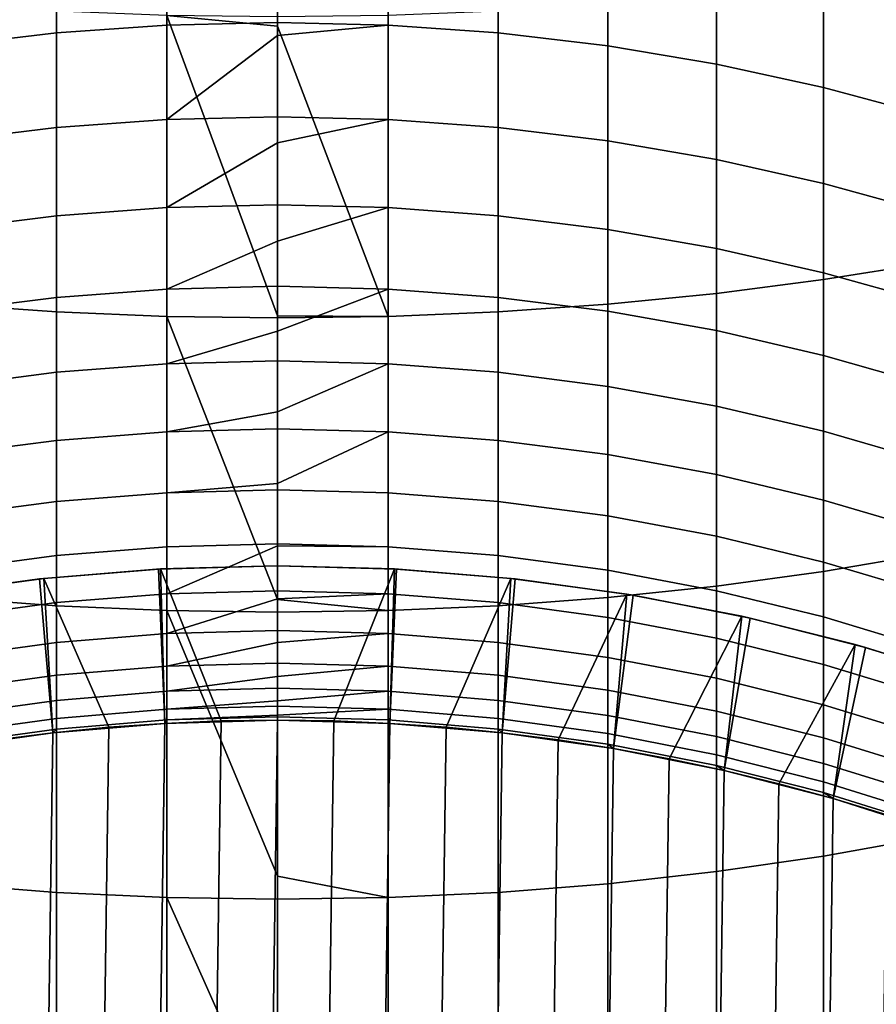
# Model space of a CAD drawing. Header units: metres. Extents: x -82 to 82, y -314 to 27.
# Tile 22 of 256: x -1.67 to 3.88, y -288.85 to -282.47. Entities that reach past the tile are written whole.
import ezdxf

# ---------------------------------------------------------------- set-up
doc = ezdxf.new("R2010")
doc.units = ezdxf.units.M
doc.layers.add('solid_K_24_41_04_000C07', color=7, linetype='CONTINUOUS')

msp = doc.modelspace()

# ---------------------------------------------------------------- linework, layer by layer
at = {"layer": 'solid_K_24_41_04_000C07'}
for points in [[(-0.716141, -282.50769, 267.411499), (-1.430107, -282.558472, 267.441803), (-1.430107, -281.904236, 268.491791), (-0.716141, -281.854645, 268.459534)], [(0, -282.490723, 267.401367), (-0.716141, -282.50769, 267.411499), (-0.716141, -281.854645, 268.459534), (0, -281.838104, 268.448761)], [(0.716141, -282.50769, 267.411499), (0, -282.490723, 267.401367), (0, -281.838104, 268.448761), (0.716141, -281.854645, 268.459534)], [(1.430107, -282.558472, 267.441803), (0.716141, -282.50769, 267.411499), (0.716141, -281.854645, 268.459534), (1.430107, -281.904236, 268.491791)], [(-1.430107, -282.558472, 267.441803), (-2.13973, -282.642975, 267.492218), (-2.13973, -281.986755, 268.54541), (-1.430107, -281.904236, 268.491791)], [(2.13973, -282.642975, 267.492218), (1.430107, -282.558472, 267.441803), (1.430107, -281.904236, 268.491791), (2.13973, -281.986755, 268.54541)], [(2.842854, -282.760925, 267.562592), (2.13973, -282.642975, 267.492218), (2.13973, -281.986755, 268.54541), (2.842854, -282.101898, 268.6203)], [(3.537345, -282.911957, 267.65271), (2.842854, -282.760925, 267.562592), (2.842854, -282.101898, 268.6203), (3.537345, -282.249329, 268.716156)], [(3.537345, -284.156464, 300.582153), (4.221093, -284.048096, 300.397797), (4.221093, -282.12204, 301.480682), (3.537345, -282.223236, 301.669098)], [(2.842854, -284.245605, 300.733765), (3.537345, -284.156464, 300.582153), (3.537345, -282.223236, 301.669098), (2.842854, -282.306458, 301.824036)], [(4.221093, -283.095612, 267.762268), (3.537345, -282.911957, 267.65271), (3.537345, -282.249329, 268.716156), (4.221093, -282.428619, 268.832733)], [(2.13973, -284.315216, 300.852142), (2.842854, -284.245605, 300.733765), (2.842854, -282.306458, 301.824036), (2.13973, -282.371429, 301.945007)], [(-2.13973, -284.315216, 300.852142), (-1.430107, -284.365082, 300.936981), (-1.430107, -282.417999, 302.031708), (-2.13973, -282.371429, 301.945007)], [(1.430107, -284.365082, 300.936981), (2.13973, -284.315216, 300.852142), (2.13973, -282.371429, 301.945007), (1.430107, -282.417999, 302.031708)], [(-1.430107, -284.365082, 300.936981), (-0.716141, -284.395081, 300.987976), (-0.716141, -282.446014, 302.083832), (-1.430107, -282.417999, 302.031708)], [(0, -282.515442, 302.068878), (0, -282.455353, 302.101227), (-0.716141, -282.446014, 302.083832)], [(0.716141, -284.395081, 300.987976), (0, -282.515442, 302.068878), (-0.716141, -282.446014, 302.083832), (0, -284.391937, 301.012726)], [(-0.716141, -284.395081, 300.987976), (0, -284.40509, 301.005005), (0, -284.391937, 301.012726), (-0.716141, -282.446014, 302.083832)], [(0.716141, -282.446014, 302.083832), (0, -282.455353, 302.101227), (0, -282.515442, 302.068878), (0.716141, -284.395081, 300.987976)], [(0.716141, -284.395081, 300.987976), (1.430107, -284.365082, 300.936981), (1.430107, -282.417999, 302.031708), (0.716141, -282.446014, 302.083832)], [(-0.716141, -283.119812, 266.33905), (-1.430107, -283.171753, 266.367371), (-1.430107, -282.558472, 267.441803), (-0.716141, -282.50769, 267.411499)], [(0, -282.576202, 267.257263), (-0.716141, -283.119812, 266.33905), (-0.716141, -282.50769, 267.411499), (0, -282.490723, 267.401367)], [(0.716141, -282.50769, 267.411499), (0, -282.576202, 267.257263), (0, -282.490723, 267.401367)], [(0.716141, -283.119812, 266.33905), (0, -283.102478, 266.32959), (0, -282.576202, 267.257263), (0.716141, -282.50769, 267.411499)], [(1.430107, -283.171753, 266.367371), (0.716141, -283.119812, 266.33905), (0.716141, -282.50769, 267.411499), (1.430107, -282.558472, 267.441803)], [(-1.430107, -283.171753, 266.367371), (-2.13973, -283.258118, 266.41449), (-2.13973, -282.642975, 267.492218), (-1.430107, -282.558472, 267.441803)], [(0, -282.576202, 267.257263), (0, -283.102478, 266.32959), (-0.716141, -283.119812, 266.33905)], [(2.13973, -283.258118, 266.41449), (1.430107, -283.171753, 266.367371), (1.430107, -282.558472, 267.441803), (2.13973, -282.642975, 267.492218)], [(2.842854, -283.378693, 266.480255), (2.13973, -283.258118, 266.41449), (2.13973, -282.642975, 267.492218), (2.842854, -282.760925, 267.562592)], [(3.537345, -283.533081, 266.564484), (2.842854, -283.378693, 266.480255), (2.842854, -282.760925, 267.562592), (3.537345, -282.911957, 267.65271)], [(4.221093, -283.720825, 266.666901), (3.537345, -283.533081, 266.564484), (3.537345, -282.911957, 267.65271), (4.221093, -283.095612, 267.762268)], [(-0.716141, -283.690125, 265.243805), (-1.430107, -283.743134, 265.270111), (-1.430107, -283.171753, 266.367371), (-0.716141, -283.119812, 266.33905)], [(0, -283.270264, 266.017944), (-0.716141, -283.690125, 265.243805), (-0.716141, -283.119812, 266.33905), (0, -283.102478, 266.32959)], [(0.716141, -283.119812, 266.33905), (0, -283.270264, 266.017944), (0, -283.102478, 266.32959)], [(0.716141, -283.690125, 265.243805), (0, -283.672455, 265.235016), (0, -283.270264, 266.017944), (0.716141, -283.119812, 266.33905)], [(1.430107, -283.743134, 265.270111), (0.716141, -283.690125, 265.243805), (0.716141, -283.119812, 266.33905), (1.430107, -283.171753, 266.367371)], [(-1.430107, -283.743134, 265.270111), (-2.13973, -283.831268, 265.313873), (-2.13973, -283.258118, 266.41449), (-1.430107, -283.171753, 266.367371)], [(2.13973, -283.831268, 265.313873), (1.430107, -283.743134, 265.270111), (1.430107, -283.171753, 266.367371), (2.13973, -283.258118, 266.41449)], [(0, -283.270264, 266.017944), (0, -283.672455, 265.235016), (-0.716141, -283.690125, 265.243805)], [(2.842854, -283.954285, 265.374939), (2.13973, -283.831268, 265.313873), (2.13973, -283.258118, 266.41449), (2.842854, -283.378693, 266.480255)], [(3.537345, -284.111816, 265.453125), (2.842854, -283.954285, 265.374939), (2.842854, -283.378693, 266.480255), (3.537345, -283.533081, 266.564484)], [(4.221093, -284.303345, 265.548248), (3.537345, -284.111816, 265.453125), (3.537345, -283.533081, 266.564484), (4.221093, -283.720825, 266.666901)], [(0, -283.90863, 264.749023), (-0.716141, -284.217804, 264.12738), (-0.716141, -283.690125, 265.243805), (0, -283.672455, 265.235016)], [(0.716141, -283.690125, 265.243805), (0, -283.90863, 264.749023), (0, -283.672455, 265.235016)], [(-0.716141, -284.217804, 264.12738), (-1.430107, -284.271759, 264.151611), (-1.430107, -283.743134, 265.270111), (-0.716141, -283.690125, 265.243805)], [(0.716141, -284.217804, 264.12738), (0, -284.199799, 264.119293), (0, -283.90863, 264.749023), (0.716141, -283.690125, 265.243805)], [(1.430107, -284.271759, 264.151611), (0.716141, -284.217804, 264.12738), (0.716141, -283.690125, 265.243805), (1.430107, -283.743134, 265.270111)], [(-1.430107, -284.271759, 264.151611), (-2.13973, -284.361542, 264.191956), (-2.13973, -283.831268, 265.313873), (-1.430107, -283.743134, 265.270111)], [(2.13973, -284.361542, 264.191956), (1.430107, -284.271759, 264.151611), (1.430107, -283.743134, 265.270111), (2.13973, -283.831268, 265.313873)], [(2.842854, -284.486816, 264.24823), (2.13973, -284.361542, 264.191956), (2.13973, -283.831268, 265.313873), (2.842854, -283.954285, 265.374939)], [(0, -283.90863, 264.749023), (0, -284.199799, 264.119293), (-0.716141, -284.217804, 264.12738)], [(3.537345, -284.647217, 264.320282), (2.842854, -284.486816, 264.24823), (2.842854, -283.954285, 265.374939), (3.537345, -284.111816, 265.453125)], [(3.537345, -286.046387, 299.421448), (4.221093, -285.930969, 299.241425), (4.221093, -284.048096, 300.397797), (3.537345, -284.156464, 300.582153)], [(4.221093, -284.842316, 264.407928), (3.537345, -284.647217, 264.320282), (3.537345, -284.111816, 265.453125), (4.221093, -284.303345, 265.548248)], [(2.842854, -286.141296, 299.569519), (3.537345, -286.046387, 299.421448), (3.537345, -284.156464, 300.582153), (2.842854, -284.245605, 300.733765)], [(-0.716141, -284.702026, 262.991425), (-1.430107, -284.756897, 263.01358), (-1.430107, -284.271759, 264.151611), (-0.716141, -284.217804, 264.12738)], [(0, -284.490051, 263.453064), (-0.716141, -284.702026, 262.991425), (-0.716141, -284.217804, 264.12738), (0, -284.199799, 264.119293)], [(0.716141, -284.217804, 264.12738), (0, -284.490051, 263.453064), (0, -284.199799, 264.119293)], [(0.716141, -284.702026, 262.991425), (0, -284.683716, 262.984039), (0, -284.490051, 263.453064), (0.716141, -284.217804, 264.12738)], [(1.430107, -284.756897, 263.01358), (0.716141, -284.702026, 262.991425), (0.716141, -284.217804, 264.12738), (1.430107, -284.271759, 264.151611)], [(2.13973, -286.215393, 299.68515), (2.842854, -286.141296, 299.569519), (2.842854, -284.245605, 300.733765), (2.13973, -284.315216, 300.852142)], [(-1.430107, -284.756897, 263.01358), (-2.13973, -284.848145, 263.050415), (-2.13973, -284.361542, 264.191956), (-1.430107, -284.271759, 264.151611)], [(2.13973, -284.848145, 263.050415), (1.430107, -284.756897, 263.01358), (1.430107, -284.271759, 264.151611), (2.13973, -284.361542, 264.191956)], [(-2.13973, -286.215393, 299.68515), (-1.430107, -286.268524, 299.767975), (-1.430107, -284.365082, 300.936981), (-2.13973, -284.315216, 300.852142)], [(-1.430107, -286.268524, 299.767975), (-0.716141, -286.300446, 299.81778), (-0.716141, -284.395081, 300.987976), (-1.430107, -284.365082, 300.936981)], [(0.716141, -286.300446, 299.81778), (1.430107, -286.268524, 299.767975), (1.430107, -284.365082, 300.936981), (0.716141, -284.395081, 300.987976)], [(1.430107, -286.268524, 299.767975), (2.13973, -286.215393, 299.68515), (2.13973, -284.315216, 300.852142), (1.430107, -284.365082, 300.936981)], [(2.842854, -284.975494, 263.101837), (2.13973, -284.848145, 263.050415), (2.13973, -284.361542, 264.191956), (2.842854, -284.486816, 264.24823)], [(0, -286.227936, 299.887634), (0, -284.40509, 301.005005), (-0.716141, -284.395081, 300.987976)], [(-0.716141, -286.300446, 299.81778), (0, -286.311096, 299.834412), (0, -286.227936, 299.887634), (-0.716141, -284.395081, 300.987976)], [(0.716141, -284.395081, 300.987976), (0, -284.391937, 301.012726), (0, -284.40509, 301.005005)], [(0.716141, -284.395081, 300.987976), (0, -284.40509, 301.005005), (0, -286.227936, 299.887634), (0.716141, -286.300446, 299.81778)], [(0, -284.490051, 263.453064), (0, -284.683716, 262.984039), (-0.716141, -284.702026, 262.991425)], [(3.537345, -285.13858, 263.167664), (2.842854, -284.975494, 263.101837), (2.842854, -284.486816, 264.24823), (3.537345, -284.647217, 264.320282)], [(0, -285.013397, 262.132538), (-0.716141, -285.14209, 261.837677), (-0.716141, -284.702026, 262.991425), (0, -284.683716, 262.984039)], [(0.716141, -284.702026, 262.991425), (0, -285.013397, 262.132538), (0, -284.683716, 262.984039)], [(4.221093, -285.336884, 263.247711), (3.537345, -285.13858, 263.167664), (3.537345, -284.647217, 264.320282), (4.221093, -284.842316, 264.407928)], [(-1.430107, -285.197784, 261.857666), (-2.13973, -285.290375, 261.890961), (-2.13973, -284.848145, 263.050415), (-1.430107, -284.756897, 263.01358)], [(-0.716141, -285.14209, 261.837677), (-1.430107, -285.197784, 261.857666), (-1.430107, -284.756897, 263.01358), (-0.716141, -284.702026, 262.991425)], [(0.716141, -285.14209, 261.837677), (0, -285.123535, 261.830994), (0, -285.013397, 262.132538), (0.716141, -284.702026, 262.991425)], [(1.430107, -285.197784, 261.857666), (0.716141, -285.14209, 261.837677), (0.716141, -284.702026, 262.991425), (1.430107, -284.756897, 263.01358)], [(2.13973, -285.290375, 261.890961), (1.430107, -285.197784, 261.857666), (1.430107, -284.756897, 263.01358), (2.13973, -284.848145, 263.050415)], [(2.842854, -285.419617, 261.937439), (2.13973, -285.290375, 261.890961), (2.13973, -284.848145, 263.050415), (2.842854, -284.975494, 263.101837)], [(3.537345, -285.585114, 261.996918), (2.842854, -285.419617, 261.937439), (2.842854, -284.975494, 263.101837), (3.537345, -285.13858, 263.167664)], [(0, -285.013397, 262.132538), (0, -285.123535, 261.830994), (-0.716141, -285.14209, 261.837677)], [(0, -285.477631, 260.790131), (-0.716141, -285.537354, 260.667786), (-0.716141, -285.14209, 261.837677), (0, -285.123535, 261.830994)], [(0.716141, -285.14209, 261.837677), (0, -285.477631, 260.790131), (0, -285.123535, 261.830994)], [(4.221093, -285.786377, 262.069275), (3.537345, -285.585114, 261.996918), (3.537345, -285.13858, 263.167664), (4.221093, -285.336884, 263.247711)], [(-1.430107, -285.59375, 260.685638), (-2.13973, -285.687592, 260.715332), (-2.13973, -285.290375, 261.890961), (-1.430107, -285.197784, 261.857666)], [(-0.716141, -285.537354, 260.667786), (-1.430107, -285.59375, 260.685638), (-1.430107, -285.197784, 261.857666), (-0.716141, -285.14209, 261.837677)], [(0.716141, -285.537354, 260.667786), (0, -285.518555, 260.661835), (0, -285.477631, 260.790131), (0.716141, -285.14209, 261.837677)], [(1.430107, -285.59375, 260.685638), (0.716141, -285.537354, 260.667786), (0.716141, -285.14209, 261.837677), (1.430107, -285.197784, 261.857666)], [(2.13973, -285.687592, 260.715332), (1.430107, -285.59375, 260.685638), (1.430107, -285.197784, 261.857666), (2.13973, -285.290375, 261.890961)], [(2.842854, -285.818512, 260.756775), (2.13973, -285.687592, 260.715332), (2.13973, -285.290375, 261.890961), (2.842854, -285.419617, 261.937439)], [(3.537345, -285.986176, 260.809845), (2.842854, -285.818512, 260.756775), (2.842854, -285.419617, 261.937439), (3.537345, -285.585114, 261.996918)], [(0, -285.477631, 260.790131), (0, -285.518555, 260.661835), (-0.716141, -285.537354, 260.667786)], [(0, -285.868164, 259.478302), (-0.716141, -285.887207, 259.483551), (-0.716141, -285.537354, 260.667786), (0, -285.518555, 260.661835)], [(0.716141, -285.887207, 259.483551), (0, -285.868164, 259.478302), (0, -285.518555, 260.661835), (0.716141, -285.537354, 260.667786)], [(-0.716141, -285.887207, 259.483551), (-1.430107, -285.944275, 259.499207), (-1.430107, -285.59375, 260.685638), (-0.716141, -285.537354, 260.667786)], [(1.430107, -285.944275, 259.499207), (0.716141, -285.887207, 259.483551), (0.716141, -285.537354, 260.667786), (1.430107, -285.59375, 260.685638)], [(4.221093, -286.190094, 260.87439), (3.537345, -285.986176, 260.809845), (3.537345, -285.585114, 261.996918), (4.221093, -285.786377, 262.069275)], [(-1.430107, -285.944275, 259.499207), (-2.13973, -286.039154, 259.525269), (-2.13973, -285.687592, 260.715332), (-1.430107, -285.59375, 260.685638)], [(2.13973, -286.039154, 259.525269), (1.430107, -285.944275, 259.499207), (1.430107, -285.59375, 260.685638), (2.13973, -285.687592, 260.715332)], [(2.842854, -286.1716, 259.561615), (2.13973, -286.039154, 259.525269), (2.13973, -285.687592, 260.715332), (2.842854, -285.818512, 260.756775)], [(3.537345, -286.341187, 259.608185), (2.842854, -286.1716, 259.561615), (2.842854, -285.818512, 260.756775), (3.537345, -285.986176, 260.809845)], [(-0.716141, -286.191132, 258.286682), (-1.430107, -286.248749, 258.30014), (-1.430107, -285.944275, 259.499207), (-0.716141, -285.887207, 259.483551)], [(0, -285.881836, 259.428406), (-0.716141, -286.191132, 258.286682), (-0.716141, -285.887207, 259.483551), (0, -285.868164, 259.478302)], [(0, -285.881836, 259.428406), (0, -286.171936, 258.282196), (-0.716141, -286.191132, 258.286682)], [(0.716141, -285.887207, 259.483551), (0, -285.881836, 259.428406), (0, -285.868164, 259.478302)], [(0.716141, -286.191132, 258.286682), (0, -286.171936, 258.282196), (0, -285.881836, 259.428406), (0.716141, -285.887207, 259.483551)], [(1.430107, -286.248749, 258.30014), (0.716141, -286.191132, 258.286682), (0.716141, -285.887207, 259.483551), (1.430107, -285.944275, 259.499207)], [(-1.430107, -286.248749, 258.30014), (-2.13973, -286.344574, 258.32251), (-2.13973, -286.039154, 259.525269), (-1.430107, -285.944275, 259.499207)], [(2.13973, -286.344574, 258.32251), (1.430107, -286.248749, 258.30014), (1.430107, -285.944275, 259.499207), (2.13973, -286.039154, 259.525269)], [(3.537345, -287.890106, 298.188751), (4.221093, -287.767853, 298.013306), (4.221093, -285.930969, 299.241425), (3.537345, -286.046387, 299.421448)], [(-2.262766, -286.194305, 216.882904), (-1.540232, -286.095215, 245.305557), (-0.771143, -286.031494, 245.305557), (-1.512404, -286.092163, 216.882904)], [(-1.540232, -286.095215, 245.305557), (-1.455519, -287.09198, 245.305557), (-0.728905, -287.030701, 245.305557), (-0.771143, -286.031494, 245.305557)], [(-1.512404, -286.092163, 216.882904), (-0.771143, -286.031494, 245.305557), (0, -286.010223, 245.305557), (-0.757184, -286.030731, 216.882904)], [(-1.512404, -286.092163, 216.882904), (-0.757184, -286.030731, 216.882904), (-0.728818, -287.03067, 216.305557), (-1.092726, -287.056244, 216.305557)], [(0, -286.010223, 245.305557), (-0.771143, -286.031494, 245.305557), (-0.728905, -287.030701, 245.305557), (0, -287.010223, 245.305557)], [(-0.757184, -286.030731, 216.882904), (0, -286.010223, 245.305557), (0, -286.010223, 216.882904)], [(-0.757184, -286.030731, 216.882904), (0, -286.010223, 216.882904), (0, -287.010223, 216.305557), (-0.364537, -287.01535, 216.305557)], [(-0.757184, -286.030731, 216.882904), (-0.364537, -287.01535, 216.305557), (-0.728818, -287.03067, 216.305557)], [(0.771143, -286.031494, 245.305557), (0, -286.010223, 245.305557), (0, -287.010223, 245.305557), (0.728905, -287.030701, 245.305557)], [(0.757184, -286.030731, 216.882904), (0, -286.010223, 216.882904), (0, -286.010223, 245.305557), (0.771143, -286.031494, 245.305557)], [(0, -286.010223, 216.882904), (0.757184, -286.030731, 216.882904), (0.364537, -287.01535, 216.305557), (0, -287.010223, 216.305557)], [(0.757184, -286.030731, 216.882904), (0.728818, -287.03067, 216.305557), (0.364537, -287.01535, 216.305557)], [(0.757184, -286.030731, 216.882904), (1.512404, -286.092163, 216.882904), (1.092726, -287.056244, 216.305557), (0.728818, -287.03067, 216.305557)], [(1.540232, -286.095215, 245.305557), (0.771143, -286.031494, 245.305557), (0.728905, -287.030701, 245.305557), (1.455519, -287.09198, 245.305557)], [(0.757184, -286.030731, 216.882904), (0.771143, -286.031494, 245.305557), (1.540232, -286.095215, 245.305557), (1.512404, -286.092163, 216.882904)], [(4.221093, -286.547424, 259.664825), (3.537345, -286.341187, 259.608185), (3.537345, -285.986176, 260.809845), (4.221093, -286.190094, 260.87439)], [(-3.006923, -286.336975, 216.882904), (-2.304162, -286.201141, 245.305557), (-1.540232, -286.095215, 245.305557), (-2.262766, -286.194305, 216.882904)], [(-2.304162, -286.201141, 245.305557), (-2.177555, -287.193909, 245.305557), (-1.455519, -287.09198, 245.305557), (-1.540232, -286.095215, 245.305557)], [(-2.262766, -286.194305, 216.882904), (-1.512404, -286.092163, 216.882904), (-1.455662, -287.09198, 216.305557), (-1.817266, -287.137878, 216.305557)], [(-1.512404, -286.092163, 216.882904), (-1.092726, -287.056244, 216.305557), (-1.455662, -287.09198, 216.305557)], [(1.512404, -286.092163, 216.882904), (1.455662, -287.09198, 216.305557), (1.092726, -287.056244, 216.305557)], [(2.304162, -286.201141, 245.305557), (1.540232, -286.095215, 245.305557), (1.455519, -287.09198, 245.305557), (2.177555, -287.193909, 245.305557)], [(1.512404, -286.092163, 216.882904), (2.262766, -286.194305, 216.882904), (1.817266, -287.137878, 216.305557), (1.455662, -287.09198, 216.305557)], [(1.512404, -286.092163, 216.882904), (1.540232, -286.095215, 245.305557), (2.304162, -286.201141, 245.305557), (2.262766, -286.194305, 216.882904)], [(2.842854, -286.478333, 258.353729), (2.13973, -286.344574, 258.32251), (2.13973, -286.039154, 259.525269), (2.842854, -286.1716, 259.561615)], [(2.842854, -287.990662, 298.333069), (3.537345, -287.890106, 298.188751), (3.537345, -286.046387, 299.421448), (2.842854, -286.141296, 299.569519)], [(2.13973, -288.069183, 298.44574), (2.842854, -287.990662, 298.333069), (2.842854, -286.141296, 299.569519), (2.13973, -286.215393, 299.68515)], [(-2.13973, -288.069183, 298.44574), (-1.430107, -288.125458, 298.526459), (-1.430107, -286.268524, 299.767975), (-2.13973, -286.215393, 299.68515)], [(-0.716141, -286.4487, 257.078979), (-1.430107, -286.506805, 257.09021), (-1.430107, -286.248749, 258.30014), (-0.716141, -286.191132, 258.286682)], [(0, -286.22522, 258.05011), (-0.716141, -286.4487, 257.078979), (-0.716141, -286.191132, 258.286682), (0, -286.171936, 258.282196)], [(0.716141, -286.191132, 258.286682), (0, -286.22522, 258.05011), (0, -286.171936, 258.282196)], [(0.716141, -286.4487, 257.078979), (0, -286.429321, 257.075256), (0, -286.22522, 258.05011), (0.716141, -286.191132, 258.286682)], [(1.430107, -286.506805, 257.09021), (0.716141, -286.4487, 257.078979), (0.716141, -286.191132, 258.286682), (1.430107, -286.248749, 258.30014)], [(1.430107, -288.125458, 298.526459), (2.13973, -288.069183, 298.44574), (2.13973, -286.215393, 299.68515), (1.430107, -286.268524, 299.767975)], [(2.262766, -286.194305, 216.882904), (2.177419, -287.193878, 216.305557), (1.817266, -287.137878, 216.305557)], [(2.262766, -286.194305, 216.882904), (3.006923, -286.336975, 216.882904), (2.536136, -287.26004, 216.305557), (2.177419, -287.193878, 216.305557)], [(3.06156, -286.349091, 245.305557), (2.304162, -286.201141, 245.305557), (2.177555, -287.193909, 245.305557), (2.892743, -287.336182, 245.305557)], [(2.262766, -286.194305, 216.882904), (2.304162, -286.201141, 245.305557), (3.06156, -286.349091, 245.305557), (3.006923, -286.336975, 216.882904)], [(3.537345, -286.649597, 258.393738), (2.842854, -286.478333, 258.353729), (2.842854, -286.1716, 259.561615), (3.537345, -286.341187, 259.608185)], [(-1.430107, -286.506805, 257.09021), (-2.13973, -286.603394, 257.108887), (-2.13973, -286.344574, 258.32251), (-1.430107, -286.248749, 258.30014)], [(-1.430107, -288.125458, 298.526459), (-0.716141, -288.159271, 298.575012), (-0.716141, -286.300446, 299.81778), (-1.430107, -286.268524, 299.767975)], [(0, -286.22522, 258.05011), (0, -286.429321, 257.075256), (-0.716141, -286.4487, 257.078979)], [(0.716141, -286.300446, 299.81778), (0, -286.227936, 299.887634), (0, -286.311096, 299.834412)], [(0.716141, -288.159271, 298.575012), (1.430107, -288.125458, 298.526459), (1.430107, -286.268524, 299.767975), (0.716141, -286.300446, 299.81778)], [(2.13973, -286.603394, 257.108887), (1.430107, -286.506805, 257.09021), (1.430107, -286.248749, 258.30014), (2.13973, -286.344574, 258.32251)], [(0, -288.020874, 298.69516), (0, -286.311096, 299.834412), (-0.716141, -286.300446, 299.81778)], [(-0.716141, -288.159271, 298.575012), (0, -288.170563, 298.591217), (0, -288.020874, 298.69516), (-0.716141, -286.300446, 299.81778)], [(0.716141, -286.300446, 299.81778), (0, -286.311096, 299.834412), (0, -288.020874, 298.69516), (0.716141, -288.159271, 298.575012)], [(2.842854, -286.738251, 257.134918), (2.13973, -286.603394, 257.108887), (2.13973, -286.344574, 258.32251), (2.842854, -286.478333, 258.353729)], [(3.006923, -286.336975, 216.882904), (2.892776, -287.336182, 216.305557), (2.536136, -287.26004, 216.305557)], [(3.809456, -286.538483, 245.305557), (3.06156, -286.349091, 245.305557), (2.892743, -287.336182, 245.305557), (3.59883, -287.518311, 245.305557)], [(3.006923, -286.336975, 216.882904), (3.742065, -286.519623, 216.882904), (3.247223, -287.422333, 216.305557), (2.892776, -287.336182, 216.305557)], [(3.006923, -286.336975, 216.882904), (3.06156, -286.349091, 245.305557), (3.809456, -286.538483, 245.305557), (3.742065, -286.519623, 216.882904)], [(4.221093, -286.857849, 258.442352), (3.537345, -286.649597, 258.393738), (3.537345, -286.341187, 259.608185), (4.221093, -286.547424, 259.664825)], [(-0.716141, -286.659515, 255.862274), (-1.430107, -286.717987, 255.871246), (-1.430107, -286.506805, 257.09021), (-0.716141, -286.4487, 257.078979)], [(0, -286.50708, 256.657928), (-0.716141, -286.659515, 255.862274), (-0.716141, -286.4487, 257.078979), (0, -286.429321, 257.075256)], [(0.716141, -286.4487, 257.078979), (0, -286.50708, 256.657928), (0, -286.429321, 257.075256)], [(0.716141, -286.659515, 255.862274), (0, -286.639984, 255.859283), (0, -286.50708, 256.657928), (0.716141, -286.4487, 257.078979)], [(1.430107, -286.717987, 255.871246), (0.716141, -286.659515, 255.862274), (0.716141, -286.4487, 257.078979), (1.430107, -286.506805, 257.09021)], [(3.537345, -286.910919, 257.168304), (2.842854, -286.738251, 257.134918), (2.842854, -286.478333, 258.353729), (3.537345, -286.649597, 258.393738)], [(-1.430107, -286.717987, 255.871246), (-2.13973, -286.815247, 255.886169), (-2.13973, -286.603394, 257.108887), (-1.430107, -286.506805, 257.09021)], [(0, -286.50708, 256.657928), (0, -286.639984, 255.859283), (-0.716141, -286.659515, 255.862274)], [(2.13973, -286.815247, 255.886169), (1.430107, -286.717987, 255.871246), (1.430107, -286.506805, 257.09021), (2.13973, -286.603394, 257.108887)], [(3.742065, -286.519623, 216.882904), (3.598912, -287.518341, 216.305557), (3.247223, -287.422333, 216.305557)], [(4.545688, -286.768768, 245.305557), (3.809456, -286.538483, 245.305557), (3.59883, -287.518311, 245.305557), (4.293596, -287.739746, 245.305557)], [(3.742065, -286.519623, 216.882904), (4.466219, -286.74176, 216.882904), (3.94774, -287.624146, 216.305557), (3.598912, -287.518341, 216.305557)], [(3.742065, -286.519623, 216.882904), (3.809456, -286.538483, 245.305557), (4.545688, -286.768768, 245.305557), (4.466219, -286.74176, 216.882904)], [(2.842854, -286.950989, 255.907013), (2.13973, -286.815247, 255.886169), (2.13973, -286.603394, 257.108887), (2.842854, -286.738251, 257.134918)], [(-0.716141, -286.823242, 254.638336), (-1.430107, -286.882019, 254.64505), (-1.430107, -286.717987, 255.871246), (-0.716141, -286.659515, 255.862274)], [(0, -286.726868, 255.254608), (-0.716141, -286.823242, 254.638336), (-0.716141, -286.659515, 255.862274), (0, -286.639984, 255.859283)], [(0.716141, -286.659515, 255.862274), (0, -286.726868, 255.254608), (0, -286.639984, 255.859283)], [(0.716141, -286.823242, 254.638336), (0, -286.803619, 254.636093), (0, -286.726868, 255.254608), (0.716141, -286.659515, 255.862274)], [(1.430107, -286.882019, 254.64505), (0.716141, -286.823242, 254.638336), (0.716141, -286.659515, 255.862274), (1.430107, -286.717987, 255.871246)], [(4.221093, -287.120911, 257.208862), (3.537345, -286.910919, 257.168304), (3.537345, -286.649597, 258.393738), (4.221093, -286.857849, 258.442352)], [(-1.430107, -286.882019, 254.64505), (-2.13973, -286.979767, 254.656204), (-2.13973, -286.815247, 255.886169), (-1.430107, -286.717987, 255.871246)], [(0, -286.726868, 255.254608), (0, -286.803619, 254.636093), (-0.716141, -286.823242, 254.638336)], [(2.13973, -286.979767, 254.656204), (1.430107, -286.882019, 254.64505), (1.430107, -286.717987, 255.871246), (2.13973, -286.815247, 255.886169)], [(3.537345, -287.124847, 255.933685), (2.842854, -286.950989, 255.907013), (2.842854, -286.738251, 257.134918), (3.537345, -286.910919, 257.168304)], [(-0.716141, -286.939636, 253.408981), (-1.430107, -286.998657, 253.413437), (-1.430107, -286.882019, 254.64505), (-0.716141, -286.823242, 254.638336)], [(0, -286.884186, 253.842926), (-0.716141, -286.939636, 253.408981), (-0.716141, -286.823242, 254.638336), (0, -286.803619, 254.636093)], [(0.716141, -286.823242, 254.638336), (0, -286.884186, 253.842926), (0, -286.803619, 254.636093)], [(0.716141, -286.939636, 253.408981), (0, -286.919952, 253.407501), (0, -286.884186, 253.842926), (0.716141, -286.823242, 254.638336)], [(1.430107, -286.998657, 253.413437), (0.716141, -286.939636, 253.408981), (0.716141, -286.823242, 254.638336), (1.430107, -286.882019, 254.64505)], [(2.842854, -287.116241, 254.671799), (2.13973, -286.979767, 254.656204), (2.13973, -286.815247, 255.886169), (2.842854, -286.950989, 255.907013)], [(-1.430107, -286.998657, 253.413437), (-2.13973, -287.096771, 253.420822), (-2.13973, -286.979767, 254.656204), (-1.430107, -286.882019, 254.64505)], [(0, -286.884186, 253.842926), (0, -286.919952, 253.407501), (-0.716141, -286.939636, 253.408981)], [(0, -286.978699, 252.425644), (-0.716141, -287.008575, 252.176071), (-0.716141, -286.939636, 253.408981), (0, -286.919952, 253.407501)], [(0.716141, -286.939636, 253.408981), (0, -286.978699, 252.425644), (0, -286.919952, 253.407501)], [(2.13973, -287.096771, 253.420822), (1.430107, -286.998657, 253.413437), (1.430107, -286.882019, 254.64505), (2.13973, -286.979767, 254.656204)], [(4.221093, -287.336212, 255.966125), (3.537345, -287.124847, 255.933685), (3.537345, -286.910919, 257.168304), (4.221093, -287.120911, 257.208862)], [(-0.716141, -287.008575, 252.176071), (-1.430107, -287.067688, 252.178238), (-1.430107, -286.998657, 253.413437), (-0.716141, -286.939636, 253.408981)], [(0, -287.010223, 251.005554), (-0.728916, -287.030701, 251.005554), (-0.716141, -287.008575, 252.176071), (0, -286.988861, 252.175354)], [(0, -286.978699, 252.425644), (0, -286.988861, 252.175354), (-0.716141, -287.008575, 252.176071)], [(0.716141, -287.008575, 252.176071), (0, -286.988861, 252.175354), (0, -286.978699, 252.425644), (0.716141, -286.939636, 253.408981)], [(0.728916, -287.030701, 251.005554), (0, -287.010223, 251.005554), (0, -286.988861, 252.175354), (0.716141, -287.008575, 252.176071)], [(1.430107, -287.067688, 252.178238), (0.716141, -287.008575, 252.176071), (0.716141, -286.939636, 253.408981), (1.430107, -286.998657, 253.413437)], [(2.842854, -287.233734, 253.431122), (2.13973, -287.096771, 253.420822), (2.13973, -286.979767, 254.656204), (2.842854, -287.116241, 254.671799)], [(3.537345, -287.290985, 254.691742), (2.842854, -287.116241, 254.671799), (2.842854, -286.950989, 255.907013), (3.537345, -287.124847, 255.933685)], [(-1.430107, -287.067688, 252.178238), (-2.13973, -287.166046, 252.181824), (-2.13973, -287.096771, 253.420822), (-1.430107, -286.998657, 253.413437)], [(-1.455662, -312.928497, 216.305557), (-1.092726, -287.056244, 216.305557), (-0.728818, -287.03067, 216.305557), (-1.092726, -312.964233, 216.305557)], [(-1.455538, -287.09198, 251.005554), (-1.430107, -287.067688, 252.178238), (-0.716141, -287.008575, 252.176071), (-0.728916, -287.030701, 251.005554)], [(-0.728905, -287.030701, 245.305557), (-1.455519, -287.09198, 245.305557), (-1.455538, -287.09198, 251.005554), (-0.728916, -287.030701, 251.005554)], [(-1.092726, -312.964233, 216.305557), (-0.728818, -287.03067, 216.305557), (-0.364537, -287.01535, 216.305557), (-0.728818, -312.989777, 216.305557)], [(0, -287.010223, 245.305557), (-0.728905, -287.030701, 245.305557), (-0.728916, -287.030701, 251.005554), (0, -287.010223, 251.005554)], [(-0.728818, -312.989777, 216.305557), (-0.364537, -287.01535, 216.305557), (0, -287.010223, 216.305557), (-0.364537, -313.005127, 216.305557)], [(-0.364537, -313.005127, 216.305557), (0, -287.010223, 216.305557), (0.364537, -287.01535, 216.305557), (0, -313.010223, 216.305557)], [(0.728905, -287.030701, 245.305557), (0, -287.010223, 245.305557), (0, -287.010223, 251.005554), (0.728916, -287.030701, 251.005554)], [(0, -313.010223, 216.305557), (0.364537, -287.01535, 216.305557), (0.728818, -287.03067, 216.305557), (0.364537, -313.005127, 216.305557)], [(0.364537, -313.005127, 216.305557), (0.728818, -287.03067, 216.305557), (1.092726, -287.056244, 216.305557), (0.728818, -312.989777, 216.305557)], [(1.455538, -287.09198, 251.005554), (0.728916, -287.030701, 251.005554), (0.716141, -287.008575, 252.176071), (1.430107, -287.067688, 252.178238)], [(1.455519, -287.09198, 245.305557), (0.728905, -287.030701, 245.305557), (0.728916, -287.030701, 251.005554), (1.455538, -287.09198, 251.005554)], [(2.13973, -287.166046, 252.181824), (1.430107, -287.067688, 252.178238), (1.430107, -286.998657, 253.413437), (2.13973, -287.096771, 253.420822)], [(-2.177581, -287.193909, 251.005554), (-2.13973, -287.166046, 252.181824), (-1.430107, -287.067688, 252.178238), (-1.455538, -287.09198, 251.005554)], [(-1.455519, -287.09198, 245.305557), (-2.177555, -287.193909, 245.305557), (-2.177581, -287.193909, 251.005554), (-1.455538, -287.09198, 251.005554)], [(-2.177419, -312.826599, 216.305557), (-1.817266, -287.137878, 216.305557), (-1.455662, -287.09198, 216.305557), (-1.817266, -312.882599, 216.305557)], [(-1.817266, -312.882599, 216.305557), (-1.455662, -287.09198, 216.305557), (-1.092726, -287.056244, 216.305557), (-1.455662, -312.928497, 216.305557)], [(0.728818, -312.989777, 216.305557), (1.092726, -287.056244, 216.305557), (1.455662, -287.09198, 216.305557), (1.092726, -312.964233, 216.305557)], [(1.092726, -312.964233, 216.305557), (1.455662, -287.09198, 216.305557), (1.817266, -287.137878, 216.305557), (1.455662, -312.928497, 216.305557)], [(2.177581, -287.193909, 251.005554), (1.455538, -287.09198, 251.005554), (1.430107, -287.067688, 252.178238), (2.13973, -287.166046, 252.181824)], [(2.177555, -287.193909, 245.305557), (1.455519, -287.09198, 245.305557), (1.455538, -287.09198, 251.005554), (2.177581, -287.193909, 251.005554)], [(2.842854, -287.303284, 252.186844), (2.13973, -287.166046, 252.181824), (2.13973, -287.096771, 253.420822), (2.842854, -287.233734, 253.431122)], [(3.537345, -287.409088, 253.444321), (2.842854, -287.233734, 253.431122), (2.842854, -287.116241, 254.671799), (3.537345, -287.290985, 254.691742)], [(1.455662, -312.928497, 216.305557), (1.817266, -287.137878, 216.305557), (2.177419, -287.193878, 216.305557), (1.817266, -312.882599, 216.305557)], [(2.892772, -287.336182, 251.005554), (2.177581, -287.193909, 251.005554), (2.13973, -287.166046, 252.181824), (2.842854, -287.303284, 252.186844)], [(4.221093, -287.503448, 254.716003), (3.537345, -287.290985, 254.691742), (3.537345, -287.124847, 255.933685), (4.221093, -287.336212, 255.966125)], [(1.817266, -312.882599, 216.305557), (2.177419, -287.193878, 216.305557), (2.536136, -287.26004, 216.305557), (2.177419, -312.826599, 216.305557)], [(2.892743, -287.336182, 245.305557), (2.177555, -287.193909, 245.305557), (2.177581, -287.193909, 251.005554), (2.892772, -287.336182, 251.005554)], [(3.537345, -287.479034, 252.193283), (2.842854, -287.303284, 252.186844), (2.842854, -287.233734, 253.431122), (3.537345, -287.409088, 253.444321)], [(2.177419, -312.826599, 216.305557), (2.536136, -287.26004, 216.305557), (2.892776, -287.336182, 216.305557), (2.536136, -312.760437, 216.305557)], [(3.598862, -287.518311, 251.005554), (2.892772, -287.336182, 251.005554), (2.842854, -287.303284, 252.186844), (3.537345, -287.479034, 252.193283)], [(4.221093, -287.622345, 253.460373), (3.537345, -287.409088, 253.444321), (3.537345, -287.290985, 254.691742), (4.221093, -287.503448, 254.716003)], [(2.536136, -312.760437, 216.305557), (2.892776, -287.336182, 216.305557), (3.247223, -287.422333, 216.305557), (2.892776, -312.684296, 216.305557)], [(3.59883, -287.518311, 245.305557), (2.892743, -287.336182, 245.305557), (2.892772, -287.336182, 251.005554), (3.598862, -287.518311, 251.005554)], [(2.892776, -312.684296, 216.305557), (3.247223, -287.422333, 216.305557), (3.598912, -287.518341, 216.305557), (3.247223, -312.598145, 216.305557)], [(4.221093, -287.692749, 252.201096), (3.537345, -287.479034, 252.193283), (3.537345, -287.409088, 253.444321), (4.221093, -287.622345, 253.460373)], [(4.293628, -287.739746, 251.005554), (3.598862, -287.518311, 251.005554), (3.537345, -287.479034, 252.193283), (4.221093, -287.692749, 252.201096)], [(3.247223, -312.598145, 216.305557), (3.598912, -287.518341, 216.305557), (3.94774, -287.624146, 216.305557), (3.598912, -312.502136, 216.305557)], [(4.293596, -287.739746, 245.305557), (3.59883, -287.518311, 245.305557), (3.598862, -287.518311, 251.005554), (4.293628, -287.739746, 251.005554)], [(3.598912, -312.502136, 216.305557), (3.94774, -287.624146, 216.305557), (4.293488, -287.739716, 216.305557), (3.94774, -312.396332, 216.305557)], [(3.537345, -289.684937, 296.885895), (4.221093, -289.556, 296.715271), (4.221093, -287.767853, 298.013306), (3.537345, -287.890106, 298.188751)], [(2.842854, -289.790985, 297.026215), (3.537345, -289.684937, 296.885895), (3.537345, -287.890106, 298.188751), (2.842854, -287.990662, 298.333069)], [(2.13973, -289.87381, 297.135773), (2.842854, -289.790985, 297.026215), (2.842854, -287.990662, 298.333069), (2.13973, -288.069183, 298.44574)], [(-2.13973, -289.87381, 297.135773), (-1.430107, -289.933136, 297.214264), (-1.430107, -288.125458, 298.526459), (-2.13973, -288.069183, 298.44574)], [(0.716141, -288.159271, 298.575012), (0, -288.020874, 298.69516), (0, -288.170563, 298.591217)], [(1.430107, -289.933136, 297.214264), (2.13973, -289.87381, 297.135773), (2.13973, -288.069183, 298.44574), (1.430107, -288.125458, 298.526459)], [(-1.430107, -289.933136, 297.214264), (-0.716141, -289.968811, 297.261475), (-0.716141, -288.159271, 298.575012), (-1.430107, -288.125458, 298.526459)], [(0.716141, -289.968811, 297.261475), (1.430107, -289.933136, 297.214264), (1.430107, -288.125458, 298.526459), (0.716141, -288.159271, 298.575012)], [(0, -289.768341, 297.436951), (0, -288.170563, 298.591217), (-0.716141, -288.159271, 298.575012)], [(-0.716141, -289.968811, 297.261475), (0, -289.980713, 297.277222), (0, -289.768341, 297.436951), (-0.716141, -288.159271, 298.575012)], [(0.716141, -288.159271, 298.575012), (0, -288.170563, 298.591217), (0, -289.768341, 297.436951), (0.716141, -289.968811, 297.261475)]]:
    msp.add_3dface(points, dxfattribs=at)

doc.saveas('drawing.dxf')
